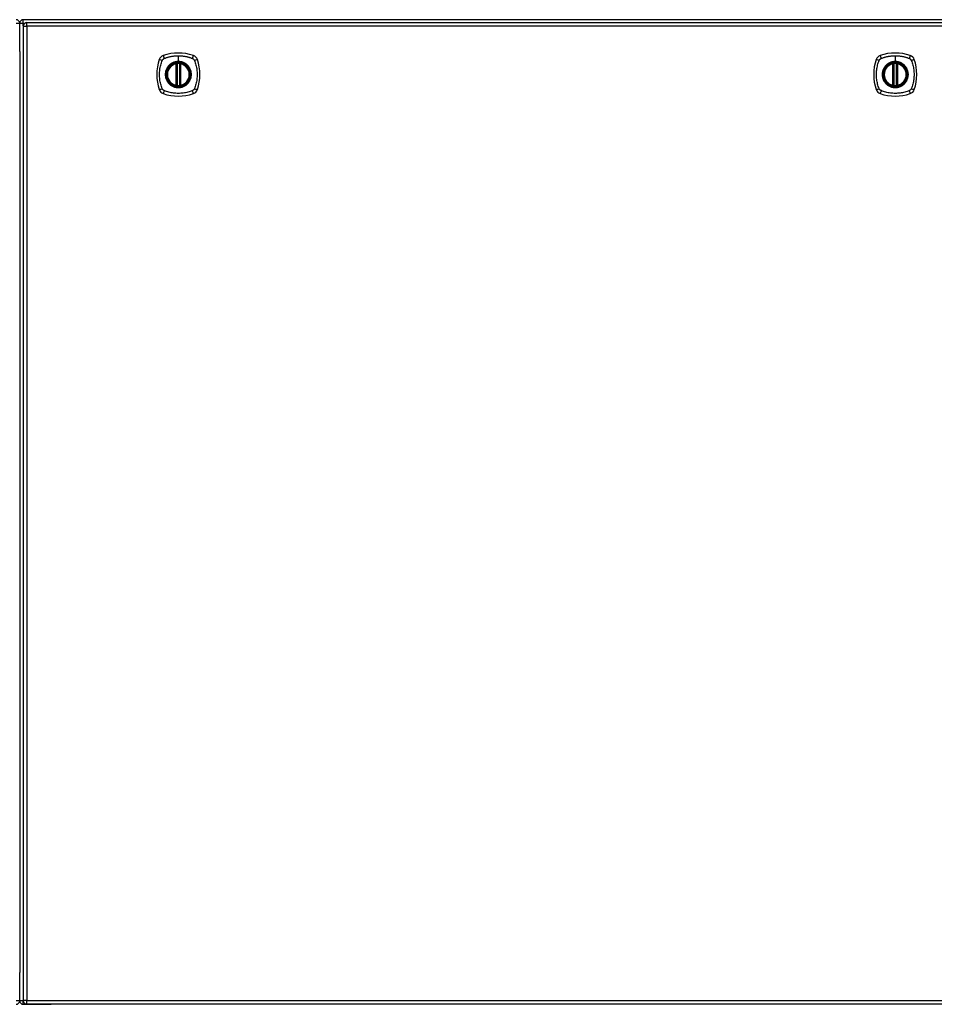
# Model space of a CAD drawing. Header units: inches. Extents: x 20 to 506, y 54 to 235.
# Tile 13 of 22: x 214 to 239, y 128 to 155. Entities that reach past the tile are written whole.
import ezdxf

# ---------------------------------------------------------------- set-up
doc = ezdxf.new("R2010")
doc.units = ezdxf.units.IN
doc.header["$MEASUREMENT"] = 0
doc.layers.add('Visible Edges(ANSI)', color=7, linetype='Continuous', lineweight=25)
doc.layers.add('Visible Tangent Edges(ANSI)', color=7, linetype='Continuous', lineweight=25)

msp = doc.modelspace()

# ---------------------------------------------------------------- linework, layer by layer
at = {"layer": 'Visible Edges(ANSI)'}
for p, q in [((213.652, 154.498), (213.652, 155.273)), ((261.553, 155.372), (213.751, 155.372)), ((213.849, 155.291), (261.454, 155.291)), ((213.75, 155.192), (213.75, 128.472)), ((213.652, 154.498), (213.652, 129.246)), ((217.941, 153.575), (217.941, 154.16)), ((217.961, 153.57), (217.961, 154.164)), ((218.04, 154.164), (218.04, 153.57)), ((218.06, 154.16), (218.06, 153.575)), ((237.593, 153.575), (237.593, 154.16)), ((237.613, 153.57), (237.613, 154.164)), ((237.691, 154.164), (237.691, 153.57)), ((237.711, 154.16), (237.711, 153.575)), ((213.652, 128.471), (213.652, 129.246)), ((213.751, 128.372), (214.518, 128.372)), ((261.454, 128.373), (213.849, 128.373)), ((261.553, 128.372), (214.518, 128.372))]:
    msp.add_line(p, q, dxfattribs=at)
at = {"layer": 'Visible Edges(ANSI)', "flags": 128}
for points in [[(217.972, 154.179), (217.97, 154.179), (217.969, 154.179), (217.967, 154.178), (217.965, 154.178), (217.964, 154.178), (217.962, 154.178), (217.961, 154.178), (217.96, 154.178), (217.958, 154.177), (217.957, 154.177), (217.956, 154.177), (217.954, 154.177), (217.953, 154.177), (217.952, 154.176), (217.951, 154.176), (217.951, 154.176), (217.95, 154.176), (217.949, 154.176), (217.949, 154.176), (217.948, 154.176), (217.948, 154.176), (217.947, 154.176), (217.947, 154.176), (217.947, 154.176)], [(218.054, 154.176), (218.054, 154.176), (218.053, 154.176), (218.053, 154.176), (218.053, 154.176), (218.052, 154.176), (218.052, 154.176), (218.051, 154.176), (218.05, 154.176), (218.049, 154.176), (218.049, 154.176), (218.048, 154.177), (218.046, 154.177), (218.045, 154.177), (218.044, 154.177), (218.043, 154.177), (218.041, 154.178), (218.04, 154.178), (218.038, 154.178), (218.037, 154.178), (218.035, 154.178), (218.034, 154.178), (218.032, 154.179), (218.031, 154.179), (218.029, 154.179)], [(237.623, 154.179), (237.622, 154.179), (237.62, 154.179), (237.619, 154.178), (237.617, 154.178), (237.615, 154.178), (237.614, 154.178), (237.612, 154.178), (237.611, 154.178), (237.61, 154.177), (237.608, 154.177), (237.607, 154.177), (237.606, 154.177), (237.605, 154.177), (237.604, 154.176), (237.603, 154.176), (237.602, 154.176), (237.601, 154.176), (237.601, 154.176), (237.6, 154.176), (237.6, 154.176), (237.599, 154.176), (237.599, 154.176), (237.599, 154.176), (237.599, 154.176)], [(237.705, 154.176), (237.705, 154.176), (237.705, 154.176), (237.705, 154.176), (237.704, 154.176), (237.704, 154.176), (237.703, 154.176), (237.703, 154.176), (237.702, 154.176), (237.701, 154.176), (237.7, 154.176), (237.699, 154.177), (237.698, 154.177), (237.697, 154.177), (237.695, 154.177), (237.694, 154.177), (237.693, 154.178), (237.691, 154.178), (237.69, 154.178), (237.688, 154.178), (237.687, 154.178), (237.685, 154.178), (237.684, 154.179), (237.682, 154.179), (237.681, 154.179)], [(217.947, 153.559), (217.947, 153.559), (217.947, 153.559), (217.948, 153.559), (217.948, 153.559), (217.949, 153.559), (217.949, 153.558), (217.95, 153.558), (217.951, 153.558), (217.951, 153.558), (217.952, 153.558), (217.953, 153.558), (217.954, 153.558), (217.956, 153.557), (217.957, 153.557), (217.958, 153.557), (217.96, 153.557), (217.961, 153.557), (217.962, 153.557), (217.964, 153.556), (217.965, 153.556), (217.967, 153.556), (217.969, 153.556), (217.97, 153.556), (217.972, 153.556)], [(218.029, 153.556), (218.031, 153.556), (218.032, 153.556), (218.034, 153.556), (218.035, 153.556), (218.037, 153.556), (218.038, 153.557), (218.04, 153.557), (218.041, 153.557), (218.043, 153.557), (218.044, 153.557), (218.045, 153.557), (218.046, 153.558), (218.048, 153.558), (218.049, 153.558), (218.049, 153.558), (218.05, 153.558), (218.051, 153.558), (218.052, 153.558), (218.052, 153.559), (218.053, 153.559), (218.053, 153.559), (218.053, 153.559), (218.054, 153.559), (218.054, 153.559)], [(237.599, 153.559), (237.599, 153.559), (237.599, 153.559), (237.599, 153.559), (237.6, 153.559), (237.6, 153.559), (237.601, 153.558), (237.601, 153.558), (237.602, 153.558), (237.603, 153.558), (237.604, 153.558), (237.605, 153.558), (237.606, 153.558), (237.607, 153.557), (237.608, 153.557), (237.61, 153.557), (237.611, 153.557), (237.612, 153.557), (237.614, 153.557), (237.615, 153.556), (237.617, 153.556), (237.619, 153.556), (237.62, 153.556), (237.622, 153.556), (237.623, 153.556)], [(237.681, 153.556), (237.682, 153.556), (237.684, 153.556), (237.685, 153.556), (237.687, 153.556), (237.688, 153.556), (237.69, 153.557), (237.691, 153.557), (237.693, 153.557), (237.694, 153.557), (237.695, 153.557), (237.697, 153.557), (237.698, 153.558), (237.699, 153.558), (237.7, 153.558), (237.701, 153.558), (237.702, 153.558), (237.703, 153.558), (237.703, 153.558), (237.704, 153.559), (237.704, 153.559), (237.705, 153.559), (237.705, 153.559), (237.705, 153.559), (237.705, 153.559)]]:
    msp.add_lwpolyline(points, dxfattribs=at)
at = {"layer": 'Visible Edges(ANSI)'}
for centre, radius in [((218, 153.867), 0.32), ((218, 153.867), 0.315), ((237.652, 153.867), 0.32), ((237.652, 153.867), 0.315)]:
    msp.add_circle(centre, radius, dxfattribs=at)
for centre, radius, start, end in [((213.553, 155.273), 0.099, 0, 90), ((213.751, 155.273), 0.099, 90, 180), ((213.849, 155.192), 0.099, 90, 180), ((218, 153.178), 1.28, 71.2278, 108.7722), ((237.652, 153.178), 1.28, 71.2278, 108.7722), ((218.689, 153.867), 1.28, 161.2278, 198.7722), ((217.646, 154.222), 0.177, 108.7722, 161.2278), ((218, 153.867), 0.313, 103.6344, 256.3656), ((218, 153.867), 0.313, 99.784, 103.6344), ((217.929, 154.16), 0.0118, 0, 103.6344), ((217.949, 154.164), 0.0118, 0, 99.784), ((218, 153.867), 0.313, 84.7499, 95.2501), ((218.052, 154.164), 0.0118, 80.216, 180), ((218, 153.867), 0.313, 76.3656, 80.216), ((218.071, 154.16), 0.0118, 76.3656, 180), ((218, 153.867), 0.313, 283.6344, 76.3656), ((218.355, 154.222), 0.177, 18.7722, 71.2278), ((217.311, 153.867), 1.28, 341.2278, 18.7722), ((238.341, 153.867), 1.28, 161.2278, 198.7722), ((237.297, 154.222), 0.177, 108.7722, 161.2278), ((237.652, 153.867), 0.313, 103.6344, 256.3656), ((237.652, 153.867), 0.313, 99.784, 103.6344), ((237.581, 154.16), 0.0118, 0, 103.6344), ((237.601, 154.164), 0.0118, 0, 99.784), ((237.652, 153.867), 0.313, 84.7499, 95.2501), ((237.703, 154.164), 0.0118, 80.216, 180), ((237.652, 153.867), 0.313, 76.3656, 80.216), ((237.723, 154.16), 0.0118, 76.3656, 180), ((237.652, 153.867), 0.313, 283.6344, 76.3656), ((238.007, 154.222), 0.177, 18.7722, 71.2278), ((236.963, 153.867), 1.28, 341.2278, 18.7722), ((217.646, 153.512), 0.177, 198.7722, 251.2278), ((217.929, 153.575), 0.0118, 256.3656, 0), ((218, 153.867), 0.313, 256.3656, 260.216), ((217.949, 153.57), 0.0118, 260.216, 0), ((218, 153.867), 0.313, 264.7499, 275.2501), ((218.052, 153.57), 0.0118, 180, 279.784), ((218, 153.867), 0.313, 279.784, 283.6344), ((218.071, 153.575), 0.0118, 180, 283.6344), ((218.355, 153.512), 0.177, 288.7722, 341.2278), ((237.297, 153.512), 0.177, 198.7722, 251.2278), ((237.581, 153.575), 0.0118, 256.3656, 0), ((237.652, 153.867), 0.313, 256.3656, 260.216), ((237.601, 153.57), 0.0118, 260.216, 0), ((237.652, 153.867), 0.313, 264.7499, 275.2501), ((237.703, 153.57), 0.0118, 180, 279.784), ((237.652, 153.867), 0.313, 279.784, 283.6344), ((237.723, 153.575), 0.0118, 180, 283.6344), ((238.007, 153.512), 0.177, 288.7722, 341.2278), ((218, 154.556), 1.28, 251.2278, 288.7722), ((237.652, 154.556), 1.28, 251.2278, 288.7722), ((213.553, 128.471), 0.099, 270, 0), ((213.751, 128.471), 0.099, 180, 270), ((213.849, 128.472), 0.099, 180, 270)]:
    msp.add_arc(centre, radius, start, end, dxfattribs=at)
at = {"layer": 'Visible Tangent Edges(ANSI)'}
for p, q in [((213.553, 155.273), (213.652, 155.273)), ((213.652, 155.273), (213.751, 155.273)), ((213.751, 155.273), (213.751, 155.372)), ((213.751, 155.273), (213.792, 155.273)), ((213.751, 155.202), (213.751, 155.273)), ((213.849, 155.192), (213.849, 155.291)), ((213.75, 155.192), (213.849, 155.192)), ((261.454, 155.192), (213.849, 155.192)), ((213.849, 155.192), (213.849, 128.472)), ((217.929, 154.16), (217.927, 154.171)), ((217.947, 154.176), (217.948, 154.17)), ((217.973, 154.167), (217.972, 154.179)), ((218, 154.384), (218, 154.224)), ((218, 154.219), (218, 154.224)), ((218.028, 154.167), (218.029, 154.179)), ((218.053, 154.17), (218.054, 154.176)), ((218.074, 154.171), (218.071, 154.16)), ((237.581, 154.16), (237.578, 154.171)), ((237.599, 154.176), (237.6, 154.17)), ((237.624, 154.167), (237.623, 154.179)), ((237.652, 154.384), (237.652, 154.224)), ((237.652, 154.219), (237.652, 154.224)), ((237.68, 154.167), (237.681, 154.179)), ((237.704, 154.17), (237.705, 154.176)), ((237.726, 154.171), (237.723, 154.16)), ((217.929, 154.16), (217.941, 154.16)), ((217.929, 154.16), (217.929, 153.575)), ((217.941, 154.16), (217.951, 154.16)), ((217.951, 154.164), (217.961, 154.164)), ((217.951, 153.575), (217.951, 154.16)), ((217.973, 153.567), (217.973, 154.167)), ((218.028, 154.167), (218.028, 153.567)), ((218.04, 154.164), (218.05, 154.164)), ((218.05, 154.16), (218.06, 154.16)), ((218.05, 154.16), (218.05, 153.575)), ((218.06, 154.16), (218.071, 154.16)), ((218.071, 153.575), (218.071, 154.16)), ((237.581, 154.16), (237.593, 154.16)), ((237.581, 154.16), (237.581, 153.575)), ((237.593, 154.16), (237.603, 154.16)), ((237.602, 154.164), (237.613, 154.164)), ((237.603, 153.575), (237.603, 154.16)), ((237.624, 153.567), (237.624, 154.167)), ((237.68, 154.167), (237.68, 153.567)), ((237.691, 154.164), (237.701, 154.164)), ((237.701, 154.16), (237.711, 154.16)), ((237.701, 154.16), (237.701, 153.575)), ((237.711, 154.16), (237.723, 154.16)), ((237.723, 153.575), (237.723, 154.16)), ((217.927, 153.563), (217.929, 153.575)), ((217.941, 153.575), (217.929, 153.575)), ((217.951, 153.575), (217.941, 153.575)), ((217.948, 153.565), (217.947, 153.559)), ((217.961, 153.57), (217.951, 153.57)), ((217.972, 153.556), (217.973, 153.567)), ((218.029, 153.556), (218.028, 153.567)), ((218.05, 153.57), (218.04, 153.57)), ((218.06, 153.575), (218.05, 153.575)), ((218.054, 153.559), (218.053, 153.565)), ((218.071, 153.575), (218.06, 153.575)), ((218.071, 153.575), (218.074, 153.563)), ((237.578, 153.563), (237.581, 153.575)), ((237.593, 153.575), (237.581, 153.575)), ((237.603, 153.575), (237.593, 153.575)), ((237.6, 153.565), (237.599, 153.559)), ((237.613, 153.57), (237.602, 153.57)), ((237.623, 153.556), (237.624, 153.567)), ((237.681, 153.556), (237.68, 153.567)), ((237.701, 153.57), (237.691, 153.57)), ((237.711, 153.575), (237.701, 153.575)), ((237.705, 153.559), (237.704, 153.565)), ((237.723, 153.575), (237.711, 153.575)), ((237.723, 153.575), (237.726, 153.563)), ((213.652, 128.471), (213.553, 128.471)), ((213.75, 128.471), (213.652, 128.471)), ((213.849, 128.472), (213.75, 128.472)), ((213.751, 128.372), (213.751, 128.462)), ((213.849, 128.373), (213.849, 128.472)), ((213.849, 128.472), (261.454, 128.472))]:
    msp.add_line(p, q, dxfattribs=at)
at = {"layer": 'Visible Tangent Edges(ANSI)', "flags": 128}
for points in [[(217.561, 153.479), (217.547, 153.512), (217.536, 153.543), (217.527, 153.575), (217.518, 153.606), (217.51, 153.638), (217.503, 153.67), (217.497, 153.703), (217.493, 153.735), (217.489, 153.768), (217.486, 153.801), (217.484, 153.834), (217.484, 153.867), (217.484, 153.9), (217.486, 153.933), (217.489, 153.966), (217.493, 153.999), (217.497, 154.031), (217.503, 154.064), (217.51, 154.096), (217.518, 154.128), (217.527, 154.16), (217.536, 154.191), (217.547, 154.222), (217.561, 154.256)], [(217.561, 154.256), (217.561, 154.257), (217.562, 154.259), (217.563, 154.26), (217.563, 154.261), (217.564, 154.263), (217.565, 154.264), (217.566, 154.265), (217.566, 154.267), (217.567, 154.268), (217.568, 154.269), (217.569, 154.271), (217.57, 154.272), (217.571, 154.273), (217.572, 154.274), (217.573, 154.276), (217.573, 154.277), (217.574, 154.278), (217.575, 154.279), (217.576, 154.28), (217.577, 154.281), (217.578, 154.283), (217.58, 154.284), (217.581, 154.285), (217.582, 154.286)], [(217.582, 154.286), (217.583, 154.287), (217.584, 154.288), (217.585, 154.289), (217.586, 154.29), (217.587, 154.291), (217.588, 154.292), (217.59, 154.293), (217.591, 154.294), (217.592, 154.295), (217.593, 154.296), (217.595, 154.297), (217.596, 154.298), (217.597, 154.299), (217.598, 154.3), (217.6, 154.3), (217.601, 154.301), (217.602, 154.302), (217.604, 154.303), (217.605, 154.304), (217.606, 154.304), (217.608, 154.305), (217.609, 154.306), (217.61, 154.306), (217.612, 154.307)], [(217.612, 154.307), (217.63, 154.315), (217.645, 154.321), (217.661, 154.326), (217.676, 154.331), (217.692, 154.336), (217.708, 154.341), (217.724, 154.346), (217.74, 154.35), (217.756, 154.354), (217.772, 154.358), (217.788, 154.361), (217.804, 154.364), (217.82, 154.368), (217.836, 154.37), (217.853, 154.373), (217.869, 154.375), (217.885, 154.377), (217.902, 154.379), (217.918, 154.38), (217.934, 154.382), (217.951, 154.383), (217.967, 154.383), (217.984, 154.384), (218, 154.384)], [(218, 154.219), (218.092, 154.207), (218.177, 154.172), (218.25, 154.116), (218.306, 154.043), (218.341, 153.958), (218.353, 153.867), (218.341, 153.776), (218.305, 153.691), (218.249, 153.618), (218.177, 153.562), (218.091, 153.527), (218, 153.515), (217.909, 153.527), (217.824, 153.562), (217.751, 153.618), (217.695, 153.691), (217.66, 153.776), (217.648, 153.867), (217.66, 153.959), (217.696, 154.044), (217.751, 154.117), (217.824, 154.172), (217.909, 154.207), (218, 154.219)], [(218, 154.224), (217.99, 154.224), (217.98, 154.223), (217.97, 154.223), (217.959, 154.222), (217.949, 154.22), (217.939, 154.219), (217.929, 154.217), (217.919, 154.215), (217.909, 154.212), (217.899, 154.209), (217.889, 154.206), (217.879, 154.203), (217.87, 154.199), (217.86, 154.195), (217.851, 154.191), (217.842, 154.187), (217.832, 154.182), (217.823, 154.177), (217.815, 154.172), (217.806, 154.166), (217.797, 154.16), (217.789, 154.154), (217.781, 154.148), (217.773, 154.142)], [(217.948, 154.17), (217.948, 154.17), (217.947, 154.17), (217.946, 154.171), (217.945, 154.171), (217.944, 154.171), (217.943, 154.172), (217.943, 154.172), (217.942, 154.172), (217.941, 154.172), (217.94, 154.172), (217.939, 154.172), (217.938, 154.172), (217.937, 154.172), (217.936, 154.172), (217.935, 154.172), (217.934, 154.172), (217.933, 154.172), (217.932, 154.172), (217.931, 154.172), (217.93, 154.172), (217.929, 154.172), (217.929, 154.172), (217.928, 154.172), (217.927, 154.171)], [(218, 154.384), (218.017, 154.384), (218.033, 154.383), (218.05, 154.383), (218.066, 154.382), (218.083, 154.38), (218.099, 154.379), (218.116, 154.377), (218.132, 154.375), (218.148, 154.373), (218.165, 154.37), (218.181, 154.367), (218.197, 154.364), (218.213, 154.361), (218.229, 154.358), (218.245, 154.354), (218.261, 154.35), (218.277, 154.346), (218.293, 154.341), (218.309, 154.336), (218.324, 154.331), (218.34, 154.326), (218.355, 154.321), (218.371, 154.315), (218.389, 154.307)], [(218.228, 154.142), (218.22, 154.148), (218.212, 154.155), (218.203, 154.16), (218.195, 154.166), (218.186, 154.172), (218.177, 154.177), (218.168, 154.182), (218.159, 154.187), (218.15, 154.191), (218.141, 154.195), (218.131, 154.199), (218.121, 154.203), (218.112, 154.206), (218.102, 154.209), (218.092, 154.212), (218.082, 154.215), (218.072, 154.217), (218.062, 154.219), (218.052, 154.22), (218.041, 154.222), (218.031, 154.223), (218.021, 154.223), (218.011, 154.224), (218, 154.224)], [(218.074, 154.171), (218.073, 154.172), (218.072, 154.172), (218.071, 154.172), (218.07, 154.172), (218.07, 154.172), (218.069, 154.172), (218.068, 154.172), (218.067, 154.172), (218.066, 154.172), (218.065, 154.172), (218.064, 154.172), (218.063, 154.172), (218.062, 154.172), (218.061, 154.172), (218.06, 154.172), (218.059, 154.172), (218.058, 154.172), (218.057, 154.172), (218.057, 154.171), (218.056, 154.171), (218.055, 154.171), (218.054, 154.17), (218.053, 154.17), (218.053, 154.17)], [(218.389, 154.307), (218.392, 154.306), (218.395, 154.304), (218.397, 154.303), (218.4, 154.301), (218.402, 154.3), (218.405, 154.298), (218.408, 154.296), (218.41, 154.294), (218.412, 154.292), (218.415, 154.29), (218.417, 154.288), (218.419, 154.286), (218.421, 154.284), (218.423, 154.282), (218.425, 154.279), (218.427, 154.277), (218.429, 154.274), (218.431, 154.272), (218.433, 154.269), (218.434, 154.267), (218.436, 154.264), (218.438, 154.261), (218.439, 154.259), (218.44, 154.256)], [(218.44, 154.256), (218.454, 154.222), (218.465, 154.191), (218.474, 154.16), (218.483, 154.128), (218.491, 154.096), (218.498, 154.064), (218.504, 154.031), (218.508, 153.999), (218.512, 153.966), (218.515, 153.933), (218.516, 153.9), (218.517, 153.867), (218.516, 153.834), (218.515, 153.801), (218.512, 153.768), (218.508, 153.735), (218.504, 153.703), (218.498, 153.67), (218.491, 153.638), (218.483, 153.606), (218.474, 153.575), (218.465, 153.543), (218.454, 153.512), (218.44, 153.479)], [(237.212, 153.479), (237.198, 153.512), (237.188, 153.543), (237.178, 153.575), (237.169, 153.606), (237.162, 153.638), (237.155, 153.67), (237.149, 153.703), (237.144, 153.735), (237.14, 153.768), (237.138, 153.801), (237.136, 153.834), (237.135, 153.867), (237.136, 153.9), (237.138, 153.933), (237.14, 153.966), (237.144, 153.999), (237.149, 154.031), (237.155, 154.064), (237.162, 154.096), (237.169, 154.128), (237.178, 154.16), (237.188, 154.191), (237.198, 154.222), (237.212, 154.256)], [(237.212, 154.256), (237.213, 154.257), (237.213, 154.259), (237.214, 154.26), (237.215, 154.261), (237.216, 154.263), (237.216, 154.264), (237.217, 154.265), (237.218, 154.267), (237.219, 154.268), (237.22, 154.269), (237.22, 154.271), (237.221, 154.272), (237.222, 154.273), (237.223, 154.274), (237.224, 154.276), (237.225, 154.277), (237.226, 154.278), (237.227, 154.279), (237.228, 154.28), (237.229, 154.281), (237.23, 154.283), (237.231, 154.284), (237.232, 154.285), (237.233, 154.286)], [(237.233, 154.286), (237.234, 154.287), (237.235, 154.288), (237.237, 154.289), (237.238, 154.29), (237.239, 154.291), (237.24, 154.292), (237.241, 154.293), (237.242, 154.294), (237.244, 154.295), (237.245, 154.296), (237.246, 154.297), (237.247, 154.298), (237.249, 154.299), (237.25, 154.3), (237.251, 154.3), (237.252, 154.301), (237.254, 154.302), (237.255, 154.303), (237.256, 154.304), (237.258, 154.304), (237.259, 154.305), (237.261, 154.306), (237.262, 154.306), (237.263, 154.307)], [(237.263, 154.307), (237.282, 154.315), (237.297, 154.321), (237.312, 154.326), (237.328, 154.331), (237.344, 154.336), (237.359, 154.341), (237.375, 154.346), (237.391, 154.35), (237.407, 154.354), (237.423, 154.358), (237.439, 154.361), (237.455, 154.364), (237.471, 154.368), (237.488, 154.37), (237.504, 154.373), (237.52, 154.375), (237.537, 154.377), (237.553, 154.379), (237.569, 154.38), (237.586, 154.382), (237.602, 154.383), (237.619, 154.383), (237.635, 154.384), (237.652, 154.384)], [(237.652, 154.219), (237.743, 154.207), (237.828, 154.172), (237.901, 154.116), (237.957, 154.043), (237.992, 153.958), (238.004, 153.867), (237.992, 153.776), (237.957, 153.691), (237.901, 153.618), (237.828, 153.562), (237.743, 153.527), (237.652, 153.515), (237.56, 153.527), (237.475, 153.562), (237.403, 153.618), (237.347, 153.691), (237.312, 153.776), (237.3, 153.867), (237.312, 153.959), (237.347, 154.044), (237.403, 154.117), (237.476, 154.172), (237.561, 154.207), (237.652, 154.219)], [(237.652, 154.224), (237.642, 154.224), (237.631, 154.223), (237.621, 154.223), (237.611, 154.222), (237.601, 154.22), (237.59, 154.219), (237.58, 154.217), (237.57, 154.215), (237.56, 154.212), (237.55, 154.209), (237.541, 154.206), (237.531, 154.203), (237.521, 154.199), (237.512, 154.195), (237.502, 154.191), (237.493, 154.187), (237.484, 154.182), (237.475, 154.177), (237.466, 154.172), (237.457, 154.166), (237.449, 154.16), (237.441, 154.154), (237.432, 154.148), (237.424, 154.142)], [(237.6, 154.17), (237.599, 154.17), (237.598, 154.17), (237.597, 154.171), (237.597, 154.171), (237.596, 154.171), (237.595, 154.172), (237.594, 154.172), (237.593, 154.172), (237.592, 154.172), (237.591, 154.172), (237.59, 154.172), (237.59, 154.172), (237.589, 154.172), (237.588, 154.172), (237.587, 154.172), (237.586, 154.172), (237.585, 154.172), (237.584, 154.172), (237.583, 154.172), (237.582, 154.172), (237.581, 154.172), (237.58, 154.172), (237.579, 154.172), (237.578, 154.171)], [(237.652, 154.384), (237.668, 154.384), (237.685, 154.383), (237.701, 154.383), (237.718, 154.382), (237.734, 154.38), (237.751, 154.379), (237.767, 154.377), (237.784, 154.375), (237.8, 154.373), (237.816, 154.37), (237.833, 154.367), (237.849, 154.364), (237.865, 154.361), (237.881, 154.358), (237.897, 154.354), (237.913, 154.35), (237.929, 154.346), (237.945, 154.341), (237.96, 154.336), (237.976, 154.331), (237.991, 154.326), (238.007, 154.321), (238.022, 154.315), (238.041, 154.307)], [(237.88, 154.142), (237.871, 154.148), (237.863, 154.155), (237.855, 154.16), (237.846, 154.166), (237.838, 154.172), (237.829, 154.177), (237.82, 154.182), (237.811, 154.187), (237.801, 154.191), (237.792, 154.195), (237.783, 154.199), (237.773, 154.203), (237.763, 154.206), (237.753, 154.209), (237.744, 154.212), (237.734, 154.215), (237.723, 154.217), (237.713, 154.219), (237.703, 154.22), (237.693, 154.222), (237.683, 154.223), (237.672, 154.223), (237.662, 154.224), (237.652, 154.224)], [(237.726, 154.171), (237.725, 154.172), (237.724, 154.172), (237.723, 154.172), (237.722, 154.172), (237.721, 154.172), (237.72, 154.172), (237.719, 154.172), (237.718, 154.172), (237.717, 154.172), (237.716, 154.172), (237.715, 154.172), (237.714, 154.172), (237.713, 154.172), (237.713, 154.172), (237.712, 154.172), (237.711, 154.172), (237.71, 154.172), (237.709, 154.172), (237.708, 154.171), (237.707, 154.171), (237.706, 154.171), (237.706, 154.17), (237.705, 154.17), (237.704, 154.17)], [(238.041, 154.307), (238.043, 154.306), (238.046, 154.304), (238.049, 154.303), (238.051, 154.301), (238.054, 154.3), (238.057, 154.298), (238.059, 154.296), (238.061, 154.294), (238.064, 154.292), (238.066, 154.29), (238.068, 154.288), (238.071, 154.286), (238.073, 154.284), (238.075, 154.282), (238.077, 154.279), (238.079, 154.277), (238.081, 154.274), (238.083, 154.272), (238.084, 154.269), (238.086, 154.267), (238.088, 154.264), (238.089, 154.261), (238.091, 154.259), (238.092, 154.256)], [(238.092, 154.256), (238.106, 154.222), (238.116, 154.191), (238.126, 154.16), (238.135, 154.128), (238.142, 154.096), (238.149, 154.064), (238.155, 154.031), (238.16, 153.999), (238.164, 153.966), (238.166, 153.933), (238.168, 153.9), (238.169, 153.867), (238.168, 153.834), (238.166, 153.801), (238.164, 153.768), (238.16, 153.735), (238.155, 153.703), (238.149, 153.67), (238.142, 153.638), (238.135, 153.606), (238.126, 153.575), (238.116, 153.543), (238.106, 153.512), (238.092, 153.479)], [(217.726, 154.095), (217.713, 154.079), (217.702, 154.062), (217.691, 154.044), (217.681, 154.026), (217.672, 154.007), (217.665, 153.988), (217.658, 153.969), (217.653, 153.949), (217.649, 153.929), (217.646, 153.908), (217.644, 153.888), (217.644, 153.867), (217.644, 153.846), (217.646, 153.826), (217.649, 153.806), (217.653, 153.785), (217.658, 153.765), (217.665, 153.746), (217.672, 153.727), (217.681, 153.708), (217.691, 153.69), (217.702, 153.673), (217.713, 153.656), (217.726, 153.64)], [(217.773, 154.142), (217.771, 154.14), (217.769, 154.138), (217.767, 154.136), (217.764, 154.135), (217.762, 154.133), (217.76, 154.131), (217.758, 154.129), (217.756, 154.127), (217.754, 154.125), (217.752, 154.123), (217.75, 154.121), (217.748, 154.119), (217.746, 154.117), (217.744, 154.115), (217.742, 154.113), (217.741, 154.111), (217.739, 154.109), (217.737, 154.107), (217.735, 154.105), (217.733, 154.103), (217.731, 154.101), (217.729, 154.099), (217.728, 154.097), (217.726, 154.095)], [(217.951, 154.164), (217.951, 154.164), (217.951, 154.165), (217.951, 154.165), (217.951, 154.165), (217.951, 154.165), (217.951, 154.166), (217.95, 154.166), (217.95, 154.166), (217.95, 154.166), (217.95, 154.167), (217.95, 154.167), (217.95, 154.167), (217.95, 154.167), (217.95, 154.168), (217.95, 154.168), (217.949, 154.168), (217.949, 154.168), (217.949, 154.168), (217.949, 154.169), (217.949, 154.169), (217.949, 154.169), (217.949, 154.169), (217.948, 154.169), (217.948, 154.17)], [(217.951, 154.16), (217.951, 154.16), (217.951, 154.16), (217.951, 154.16), (217.951, 154.161), (217.951, 154.161), (217.951, 154.161), (217.951, 154.161), (217.951, 154.161), (217.951, 154.161), (217.951, 154.162), (217.951, 154.162), (217.951, 154.162), (217.951, 154.162), (217.951, 154.162), (217.951, 154.162), (217.951, 154.163), (217.951, 154.163), (217.951, 154.163), (217.951, 154.163), (217.951, 154.163), (217.951, 154.163), (217.951, 154.164), (217.951, 154.164), (217.951, 154.164)], [(217.961, 154.164), (217.961, 154.164), (217.961, 154.164), (217.961, 154.164), (217.961, 154.164), (217.962, 154.164), (217.962, 154.164), (217.962, 154.164), (217.963, 154.165), (217.963, 154.165), (217.964, 154.165), (217.964, 154.165), (217.965, 154.165), (217.965, 154.165), (217.966, 154.165), (217.966, 154.166), (217.967, 154.166), (217.968, 154.166), (217.968, 154.166), (217.969, 154.166), (217.97, 154.166), (217.971, 154.167), (217.971, 154.167), (217.972, 154.167), (217.973, 154.167)], [(218.028, 154.167), (218.029, 154.167), (218.03, 154.167), (218.03, 154.167), (218.031, 154.166), (218.032, 154.166), (218.032, 154.166), (218.033, 154.166), (218.034, 154.166), (218.035, 154.166), (218.035, 154.165), (218.036, 154.165), (218.036, 154.165), (218.037, 154.165), (218.037, 154.165), (218.038, 154.165), (218.038, 154.165), (218.039, 154.164), (218.039, 154.164), (218.039, 154.164), (218.039, 154.164), (218.04, 154.164), (218.04, 154.164), (218.04, 154.164), (218.04, 154.164)], [(218.053, 154.17), (218.052, 154.169), (218.052, 154.169), (218.052, 154.169), (218.052, 154.169), (218.052, 154.169), (218.052, 154.168), (218.052, 154.168), (218.051, 154.168), (218.051, 154.168), (218.051, 154.168), (218.051, 154.167), (218.051, 154.167), (218.051, 154.167), (218.051, 154.167), (218.051, 154.166), (218.05, 154.166), (218.05, 154.166), (218.05, 154.166), (218.05, 154.165), (218.05, 154.165), (218.05, 154.165), (218.05, 154.165), (218.05, 154.164), (218.05, 154.164)], [(218.05, 154.164), (218.05, 154.164), (218.05, 154.164), (218.05, 154.163), (218.05, 154.163), (218.05, 154.163), (218.05, 154.163), (218.05, 154.163), (218.05, 154.163), (218.05, 154.162), (218.05, 154.162), (218.05, 154.162), (218.05, 154.162), (218.05, 154.162), (218.05, 154.162), (218.05, 154.161), (218.05, 154.161), (218.05, 154.161), (218.05, 154.161), (218.05, 154.161), (218.05, 154.161), (218.05, 154.16), (218.05, 154.16), (218.05, 154.16), (218.05, 154.16)], [(218.275, 154.095), (218.273, 154.097), (218.271, 154.099), (218.27, 154.101), (218.268, 154.103), (218.266, 154.105), (218.264, 154.107), (218.262, 154.109), (218.26, 154.111), (218.258, 154.113), (218.257, 154.115), (218.255, 154.117), (218.253, 154.119), (218.251, 154.121), (218.249, 154.123), (218.247, 154.125), (218.245, 154.127), (218.243, 154.129), (218.241, 154.131), (218.239, 154.133), (218.236, 154.135), (218.234, 154.136), (218.232, 154.138), (218.23, 154.14), (218.228, 154.142)], [(218.275, 153.64), (218.288, 153.656), (218.299, 153.673), (218.31, 153.69), (218.32, 153.708), (218.328, 153.727), (218.336, 153.746), (218.343, 153.766), (218.348, 153.786), (218.352, 153.806), (218.355, 153.826), (218.357, 153.847), (218.357, 153.867), (218.357, 153.888), (218.355, 153.908), (218.352, 153.929), (218.348, 153.949), (218.342, 153.969), (218.336, 153.988), (218.328, 154.007), (218.32, 154.026), (218.31, 154.044), (218.299, 154.062), (218.288, 154.079), (218.275, 154.095)], [(237.377, 154.095), (237.365, 154.079), (237.353, 154.062), (237.342, 154.044), (237.333, 154.026), (237.324, 154.007), (237.316, 153.988), (237.31, 153.969), (237.305, 153.949), (237.3, 153.929), (237.297, 153.908), (237.296, 153.888), (237.295, 153.867), (237.296, 153.846), (237.297, 153.826), (237.3, 153.806), (237.305, 153.785), (237.31, 153.765), (237.316, 153.746), (237.324, 153.727), (237.333, 153.708), (237.342, 153.69), (237.353, 153.673), (237.365, 153.656), (237.377, 153.64)], [(237.424, 154.142), (237.422, 154.14), (237.42, 154.138), (237.418, 154.136), (237.416, 154.135), (237.414, 154.133), (237.412, 154.131), (237.41, 154.129), (237.408, 154.127), (237.406, 154.125), (237.404, 154.123), (237.402, 154.121), (237.4, 154.119), (237.398, 154.117), (237.396, 154.115), (237.394, 154.113), (237.392, 154.111), (237.39, 154.109), (237.388, 154.107), (237.386, 154.105), (237.385, 154.103), (237.383, 154.101), (237.381, 154.099), (237.379, 154.097), (237.377, 154.095)], [(237.602, 154.164), (237.602, 154.164), (237.602, 154.165), (237.602, 154.165), (237.602, 154.165), (237.602, 154.165), (237.602, 154.166), (237.602, 154.166), (237.602, 154.166), (237.602, 154.166), (237.602, 154.167), (237.602, 154.167), (237.601, 154.167), (237.601, 154.167), (237.601, 154.168), (237.601, 154.168), (237.601, 154.168), (237.601, 154.168), (237.601, 154.168), (237.601, 154.169), (237.6, 154.169), (237.6, 154.169), (237.6, 154.169), (237.6, 154.169), (237.6, 154.17)], [(237.603, 154.16), (237.603, 154.16), (237.603, 154.16), (237.603, 154.16), (237.603, 154.161), (237.603, 154.161), (237.603, 154.161), (237.603, 154.161), (237.603, 154.161), (237.603, 154.161), (237.603, 154.162), (237.603, 154.162), (237.603, 154.162), (237.603, 154.162), (237.603, 154.162), (237.603, 154.162), (237.603, 154.163), (237.603, 154.163), (237.603, 154.163), (237.603, 154.163), (237.603, 154.163), (237.603, 154.163), (237.603, 154.164), (237.602, 154.164), (237.602, 154.164)], [(237.613, 154.164), (237.613, 154.164), (237.613, 154.164), (237.613, 154.164), (237.613, 154.164), (237.613, 154.164), (237.613, 154.164), (237.614, 154.164), (237.614, 154.165), (237.615, 154.165), (237.615, 154.165), (237.616, 154.165), (237.616, 154.165), (237.617, 154.165), (237.617, 154.165), (237.618, 154.166), (237.618, 154.166), (237.619, 154.166), (237.62, 154.166), (237.621, 154.166), (237.621, 154.166), (237.622, 154.167), (237.623, 154.167), (237.624, 154.167), (237.624, 154.167)], [(237.68, 154.167), (237.68, 154.167), (237.681, 154.167), (237.682, 154.167), (237.683, 154.166), (237.683, 154.166), (237.684, 154.166), (237.685, 154.166), (237.685, 154.166), (237.686, 154.166), (237.687, 154.165), (237.687, 154.165), (237.688, 154.165), (237.688, 154.165), (237.689, 154.165), (237.689, 154.165), (237.69, 154.165), (237.69, 154.164), (237.69, 154.164), (237.691, 154.164), (237.691, 154.164), (237.691, 154.164), (237.691, 154.164), (237.691, 154.164), (237.691, 154.164)], [(237.704, 154.17), (237.704, 154.169), (237.704, 154.169), (237.704, 154.169), (237.703, 154.169), (237.703, 154.169), (237.703, 154.168), (237.703, 154.168), (237.703, 154.168), (237.703, 154.168), (237.703, 154.168), (237.703, 154.167), (237.702, 154.167), (237.702, 154.167), (237.702, 154.167), (237.702, 154.166), (237.702, 154.166), (237.702, 154.166), (237.702, 154.166), (237.702, 154.165), (237.702, 154.165), (237.702, 154.165), (237.702, 154.165), (237.701, 154.164), (237.701, 154.164)], [(237.701, 154.164), (237.701, 154.164), (237.701, 154.164), (237.701, 154.163), (237.701, 154.163), (237.701, 154.163), (237.701, 154.163), (237.701, 154.163), (237.701, 154.163), (237.701, 154.162), (237.701, 154.162), (237.701, 154.162), (237.701, 154.162), (237.701, 154.162), (237.701, 154.162), (237.701, 154.161), (237.701, 154.161), (237.701, 154.161), (237.701, 154.161), (237.701, 154.161), (237.701, 154.161), (237.701, 154.16), (237.701, 154.16), (237.701, 154.16), (237.701, 154.16)], [(237.927, 154.095), (237.925, 154.097), (237.923, 154.099), (237.921, 154.101), (237.919, 154.103), (237.917, 154.105), (237.916, 154.107), (237.914, 154.109), (237.912, 154.111), (237.91, 154.113), (237.908, 154.115), (237.906, 154.117), (237.904, 154.119), (237.902, 154.121), (237.9, 154.123), (237.898, 154.125), (237.896, 154.127), (237.894, 154.129), (237.892, 154.131), (237.89, 154.133), (237.888, 154.135), (237.886, 154.136), (237.884, 154.138), (237.882, 154.14), (237.88, 154.142)], [(237.927, 153.64), (237.939, 153.656), (237.951, 153.673), (237.962, 153.69), (237.971, 153.708), (237.98, 153.727), (237.988, 153.746), (237.994, 153.766), (237.999, 153.786), (238.003, 153.806), (238.006, 153.826), (238.008, 153.847), (238.009, 153.867), (238.008, 153.888), (238.006, 153.908), (238.003, 153.929), (237.999, 153.949), (237.994, 153.969), (237.988, 153.988), (237.98, 154.007), (237.971, 154.026), (237.962, 154.044), (237.951, 154.062), (237.939, 154.079), (237.927, 154.095)], [(217.726, 153.64), (217.728, 153.638), (217.729, 153.635), (217.731, 153.633), (217.733, 153.631), (217.735, 153.629), (217.737, 153.627), (217.739, 153.625), (217.741, 153.623), (217.742, 153.621), (217.744, 153.619), (217.746, 153.617), (217.748, 153.615), (217.75, 153.613), (217.752, 153.611), (217.754, 153.609), (217.756, 153.607), (217.758, 153.605), (217.76, 153.604), (217.762, 153.602), (217.764, 153.6), (217.767, 153.598), (217.769, 153.596), (217.771, 153.594), (217.773, 153.593)], [(218.228, 153.593), (218.23, 153.594), (218.232, 153.596), (218.234, 153.598), (218.236, 153.6), (218.239, 153.602), (218.241, 153.604), (218.243, 153.605), (218.245, 153.607), (218.247, 153.609), (218.249, 153.611), (218.251, 153.613), (218.253, 153.615), (218.255, 153.617), (218.256, 153.619), (218.258, 153.621), (218.26, 153.623), (218.262, 153.625), (218.264, 153.627), (218.266, 153.629), (218.268, 153.631), (218.27, 153.633), (218.271, 153.635), (218.273, 153.638), (218.275, 153.64)], [(237.377, 153.64), (237.379, 153.638), (237.381, 153.635), (237.383, 153.633), (237.385, 153.631), (237.386, 153.629), (237.388, 153.627), (237.39, 153.625), (237.392, 153.623), (237.394, 153.621), (237.396, 153.619), (237.398, 153.617), (237.4, 153.615), (237.402, 153.613), (237.404, 153.611), (237.406, 153.609), (237.408, 153.607), (237.41, 153.605), (237.412, 153.604), (237.414, 153.602), (237.416, 153.6), (237.418, 153.598), (237.42, 153.596), (237.422, 153.594), (237.424, 153.593)], [(237.88, 153.593), (237.882, 153.594), (237.884, 153.596), (237.886, 153.598), (237.888, 153.6), (237.89, 153.602), (237.892, 153.604), (237.894, 153.605), (237.896, 153.607), (237.898, 153.609), (237.9, 153.611), (237.902, 153.613), (237.904, 153.615), (237.906, 153.617), (237.908, 153.619), (237.91, 153.621), (237.912, 153.623), (237.914, 153.625), (237.916, 153.627), (237.917, 153.629), (237.919, 153.631), (237.921, 153.633), (237.923, 153.635), (237.925, 153.638), (237.927, 153.64)], [(217.612, 153.427), (217.609, 153.429), (217.606, 153.43), (217.604, 153.432), (217.601, 153.433), (217.598, 153.435), (217.596, 153.437), (217.593, 153.438), (217.591, 153.44), (217.589, 153.442), (217.586, 153.444), (217.584, 153.446), (217.582, 153.448), (217.58, 153.451), (217.577, 153.453), (217.575, 153.455), (217.573, 153.458), (217.572, 153.46), (217.57, 153.463), (217.568, 153.465), (217.566, 153.468), (217.565, 153.47), (217.563, 153.473), (217.562, 153.476), (217.561, 153.479)], [(218.389, 153.427), (218.355, 153.413), (218.324, 153.403), (218.293, 153.393), (218.261, 153.385), (218.229, 153.377), (218.197, 153.37), (218.165, 153.364), (218.132, 153.359), (218.1, 153.356), (218.067, 153.353), (218.034, 153.351), (218.001, 153.351), (217.968, 153.351), (217.935, 153.353), (217.902, 153.355), (217.869, 153.359), (217.836, 153.364), (217.804, 153.37), (217.772, 153.377), (217.74, 153.385), (217.708, 153.393), (217.676, 153.403), (217.645, 153.413), (217.612, 153.427)], [(217.773, 153.593), (217.789, 153.58), (217.806, 153.568), (217.823, 153.558), (217.842, 153.548), (217.86, 153.539), (217.879, 153.532), (217.899, 153.525), (217.919, 153.52), (217.939, 153.516), (217.959, 153.513), (217.98, 153.511), (218.001, 153.51), (218.021, 153.511), (218.042, 153.513), (218.062, 153.516), (218.082, 153.52), (218.102, 153.525), (218.122, 153.532), (218.141, 153.539), (218.16, 153.548), (218.178, 153.558), (218.195, 153.568), (218.212, 153.58), (218.228, 153.593)], [(217.927, 153.563), (217.928, 153.563), (217.929, 153.563), (217.929, 153.562), (217.93, 153.562), (217.931, 153.562), (217.932, 153.562), (217.933, 153.562), (217.934, 153.562), (217.935, 153.562), (217.936, 153.562), (217.937, 153.562), (217.938, 153.562), (217.939, 153.562), (217.94, 153.562), (217.941, 153.562), (217.942, 153.562), (217.943, 153.563), (217.943, 153.563), (217.944, 153.563), (217.945, 153.563), (217.946, 153.564), (217.947, 153.564), (217.948, 153.564), (217.948, 153.565)], [(217.948, 153.565), (217.948, 153.565), (217.949, 153.565), (217.949, 153.565), (217.949, 153.566), (217.949, 153.566), (217.949, 153.566), (217.949, 153.566), (217.949, 153.566), (217.95, 153.567), (217.95, 153.567), (217.95, 153.567), (217.95, 153.567), (217.95, 153.568), (217.95, 153.568), (217.95, 153.568), (217.95, 153.568), (217.95, 153.569), (217.951, 153.569), (217.951, 153.569), (217.951, 153.569), (217.951, 153.57), (217.951, 153.57), (217.951, 153.57), (217.951, 153.57)], [(217.951, 153.57), (217.951, 153.571), (217.951, 153.571), (217.951, 153.571), (217.951, 153.571), (217.951, 153.571), (217.951, 153.571), (217.951, 153.572), (217.951, 153.572), (217.951, 153.572), (217.951, 153.572), (217.951, 153.572), (217.951, 153.572), (217.951, 153.573), (217.951, 153.573), (217.951, 153.573), (217.951, 153.573), (217.951, 153.573), (217.951, 153.573), (217.951, 153.574), (217.951, 153.574), (217.951, 153.574), (217.951, 153.574), (217.951, 153.574), (217.951, 153.575)], [(217.973, 153.567), (217.972, 153.567), (217.971, 153.568), (217.971, 153.568), (217.97, 153.568), (217.969, 153.568), (217.968, 153.568), (217.968, 153.568), (217.967, 153.569), (217.966, 153.569), (217.966, 153.569), (217.965, 153.569), (217.965, 153.569), (217.964, 153.569), (217.964, 153.57), (217.963, 153.57), (217.963, 153.57), (217.962, 153.57), (217.962, 153.57), (217.962, 153.57), (217.961, 153.57), (217.961, 153.57), (217.961, 153.57), (217.961, 153.57), (217.961, 153.57)], [(218.04, 153.57), (218.04, 153.57), (218.04, 153.57), (218.04, 153.57), (218.039, 153.57), (218.039, 153.57), (218.039, 153.57), (218.039, 153.57), (218.038, 153.57), (218.038, 153.57), (218.037, 153.57), (218.037, 153.569), (218.036, 153.569), (218.036, 153.569), (218.035, 153.569), (218.035, 153.569), (218.034, 153.569), (218.033, 153.568), (218.032, 153.568), (218.032, 153.568), (218.031, 153.568), (218.03, 153.568), (218.03, 153.568), (218.029, 153.567), (218.028, 153.567)], [(218.05, 153.575), (218.05, 153.574), (218.05, 153.574), (218.05, 153.574), (218.05, 153.574), (218.05, 153.574), (218.05, 153.573), (218.05, 153.573), (218.05, 153.573), (218.05, 153.573), (218.05, 153.573), (218.05, 153.573), (218.05, 153.572), (218.05, 153.572), (218.05, 153.572), (218.05, 153.572), (218.05, 153.572), (218.05, 153.572), (218.05, 153.571), (218.05, 153.571), (218.05, 153.571), (218.05, 153.571), (218.05, 153.571), (218.05, 153.571), (218.05, 153.57)], [(218.05, 153.57), (218.05, 153.57), (218.05, 153.57), (218.05, 153.57), (218.05, 153.569), (218.05, 153.569), (218.05, 153.569), (218.05, 153.569), (218.05, 153.568), (218.051, 153.568), (218.051, 153.568), (218.051, 153.568), (218.051, 153.567), (218.051, 153.567), (218.051, 153.567), (218.051, 153.567), (218.051, 153.566), (218.052, 153.566), (218.052, 153.566), (218.052, 153.566), (218.052, 153.566), (218.052, 153.565), (218.052, 153.565), (218.052, 153.565), (218.053, 153.565)], [(218.053, 153.565), (218.053, 153.564), (218.054, 153.564), (218.055, 153.564), (218.056, 153.563), (218.057, 153.563), (218.057, 153.563), (218.058, 153.563), (218.059, 153.562), (218.06, 153.562), (218.061, 153.562), (218.062, 153.562), (218.063, 153.562), (218.064, 153.562), (218.065, 153.562), (218.066, 153.562), (218.067, 153.562), (218.068, 153.562), (218.069, 153.562), (218.07, 153.562), (218.07, 153.562), (218.071, 153.562), (218.072, 153.563), (218.073, 153.563), (218.074, 153.563)], [(218.44, 153.479), (218.439, 153.476), (218.438, 153.473), (218.436, 153.47), (218.434, 153.468), (218.433, 153.465), (218.431, 153.463), (218.429, 153.46), (218.427, 153.458), (218.425, 153.455), (218.423, 153.453), (218.421, 153.451), (218.419, 153.449), (218.417, 153.446), (218.415, 153.444), (218.412, 153.442), (218.41, 153.44), (218.408, 153.438), (218.405, 153.437), (218.403, 153.435), (218.4, 153.433), (218.397, 153.432), (218.395, 153.43), (218.392, 153.429), (218.389, 153.427)], [(237.263, 153.427), (237.261, 153.429), (237.258, 153.43), (237.255, 153.432), (237.252, 153.433), (237.25, 153.435), (237.247, 153.437), (237.245, 153.438), (237.242, 153.44), (237.24, 153.442), (237.238, 153.444), (237.235, 153.446), (237.233, 153.448), (237.231, 153.451), (237.229, 153.453), (237.227, 153.455), (237.225, 153.458), (237.223, 153.46), (237.221, 153.463), (237.22, 153.465), (237.218, 153.468), (237.216, 153.47), (237.215, 153.473), (237.213, 153.476), (237.212, 153.479)], [(238.041, 153.427), (238.007, 153.413), (237.976, 153.403), (237.945, 153.393), (237.913, 153.385), (237.881, 153.377), (237.849, 153.37), (237.816, 153.364), (237.784, 153.359), (237.751, 153.356), (237.718, 153.353), (237.685, 153.351), (237.652, 153.351), (237.619, 153.351), (237.586, 153.353), (237.553, 153.355), (237.52, 153.359), (237.488, 153.364), (237.455, 153.37), (237.423, 153.377), (237.391, 153.385), (237.359, 153.393), (237.328, 153.403), (237.297, 153.413), (237.263, 153.427)], [(237.424, 153.593), (237.441, 153.58), (237.457, 153.568), (237.475, 153.558), (237.493, 153.548), (237.512, 153.539), (237.531, 153.532), (237.551, 153.525), (237.57, 153.52), (237.591, 153.516), (237.611, 153.513), (237.631, 153.511), (237.652, 153.51), (237.673, 153.511), (237.693, 153.513), (237.713, 153.516), (237.734, 153.52), (237.754, 153.525), (237.773, 153.532), (237.792, 153.539), (237.811, 153.548), (237.829, 153.558), (237.847, 153.568), (237.863, 153.58), (237.88, 153.593)], [(237.578, 153.563), (237.579, 153.563), (237.58, 153.563), (237.581, 153.562), (237.582, 153.562), (237.583, 153.562), (237.584, 153.562), (237.585, 153.562), (237.586, 153.562), (237.587, 153.562), (237.588, 153.562), (237.589, 153.562), (237.59, 153.562), (237.59, 153.562), (237.591, 153.562), (237.592, 153.562), (237.593, 153.562), (237.594, 153.563), (237.595, 153.563), (237.596, 153.563), (237.597, 153.563), (237.597, 153.564), (237.598, 153.564), (237.599, 153.564), (237.6, 153.565)], [(237.6, 153.565), (237.6, 153.565), (237.6, 153.565), (237.6, 153.565), (237.6, 153.566), (237.601, 153.566), (237.601, 153.566), (237.601, 153.566), (237.601, 153.566), (237.601, 153.567), (237.601, 153.567), (237.601, 153.567), (237.601, 153.567), (237.602, 153.568), (237.602, 153.568), (237.602, 153.568), (237.602, 153.568), (237.602, 153.569), (237.602, 153.569), (237.602, 153.569), (237.602, 153.569), (237.602, 153.57), (237.602, 153.57), (237.602, 153.57), (237.602, 153.57)], [(237.602, 153.57), (237.602, 153.571), (237.603, 153.571), (237.603, 153.571), (237.603, 153.571), (237.603, 153.571), (237.603, 153.571), (237.603, 153.572), (237.603, 153.572), (237.603, 153.572), (237.603, 153.572), (237.603, 153.572), (237.603, 153.572), (237.603, 153.573), (237.603, 153.573), (237.603, 153.573), (237.603, 153.573), (237.603, 153.573), (237.603, 153.573), (237.603, 153.574), (237.603, 153.574), (237.603, 153.574), (237.603, 153.574), (237.603, 153.574), (237.603, 153.575)], [(237.624, 153.567), (237.624, 153.567), (237.623, 153.568), (237.622, 153.568), (237.621, 153.568), (237.621, 153.568), (237.62, 153.568), (237.619, 153.568), (237.618, 153.569), (237.618, 153.569), (237.617, 153.569), (237.617, 153.569), (237.616, 153.569), (237.616, 153.569), (237.615, 153.57), (237.615, 153.57), (237.614, 153.57), (237.614, 153.57), (237.613, 153.57), (237.613, 153.57), (237.613, 153.57), (237.613, 153.57), (237.613, 153.57), (237.613, 153.57), (237.613, 153.57)], [(237.691, 153.57), (237.691, 153.57), (237.691, 153.57), (237.691, 153.57), (237.691, 153.57), (237.691, 153.57), (237.69, 153.57), (237.69, 153.57), (237.69, 153.57), (237.689, 153.57), (237.689, 153.57), (237.688, 153.569), (237.688, 153.569), (237.687, 153.569), (237.687, 153.569), (237.686, 153.569), (237.685, 153.569), (237.685, 153.568), (237.684, 153.568), (237.683, 153.568), (237.683, 153.568), (237.682, 153.568), (237.681, 153.568), (237.68, 153.567), (237.68, 153.567)], [(237.701, 153.575), (237.701, 153.574), (237.701, 153.574), (237.701, 153.574), (237.701, 153.574), (237.701, 153.574), (237.701, 153.573), (237.701, 153.573), (237.701, 153.573), (237.701, 153.573), (237.701, 153.573), (237.701, 153.573), (237.701, 153.572), (237.701, 153.572), (237.701, 153.572), (237.701, 153.572), (237.701, 153.572), (237.701, 153.572), (237.701, 153.571), (237.701, 153.571), (237.701, 153.571), (237.701, 153.571), (237.701, 153.571), (237.701, 153.571), (237.701, 153.57)], [(237.701, 153.57), (237.701, 153.57), (237.702, 153.57), (237.702, 153.57), (237.702, 153.569), (237.702, 153.569), (237.702, 153.569), (237.702, 153.569), (237.702, 153.568), (237.702, 153.568), (237.702, 153.568), (237.702, 153.568), (237.702, 153.567), (237.703, 153.567), (237.703, 153.567), (237.703, 153.567), (237.703, 153.566), (237.703, 153.566), (237.703, 153.566), (237.703, 153.566), (237.703, 153.566), (237.704, 153.565), (237.704, 153.565), (237.704, 153.565), (237.704, 153.565)], [(237.704, 153.565), (237.705, 153.564), (237.706, 153.564), (237.706, 153.564), (237.707, 153.563), (237.708, 153.563), (237.709, 153.563), (237.71, 153.563), (237.711, 153.562), (237.712, 153.562), (237.713, 153.562), (237.713, 153.562), (237.714, 153.562), (237.715, 153.562), (237.716, 153.562), (237.717, 153.562), (237.718, 153.562), (237.719, 153.562), (237.72, 153.562), (237.721, 153.562), (237.722, 153.562), (237.723, 153.562), (237.724, 153.563), (237.725, 153.563), (237.726, 153.563)], [(238.092, 153.479), (238.091, 153.476), (238.089, 153.473), (238.088, 153.47), (238.086, 153.468), (238.084, 153.465), (238.083, 153.463), (238.081, 153.46), (238.079, 153.458), (238.077, 153.455), (238.075, 153.453), (238.073, 153.451), (238.071, 153.449), (238.069, 153.446), (238.066, 153.444), (238.064, 153.442), (238.062, 153.44), (238.059, 153.438), (238.057, 153.437), (238.054, 153.435), (238.051, 153.433), (238.049, 153.432), (238.046, 153.43), (238.043, 153.429), (238.041, 153.427)]]:
    msp.add_lwpolyline(points, dxfattribs=at)
at = {"layer": 'Visible Tangent Edges(ANSI)'}
for centre, radius in [((218, 153.867), 0.346), ((218, 153.867), 0.342), ((218, 153.867), 0.325), ((218, 153.867), 0.324), ((237.652, 153.867), 0.346), ((237.652, 153.867), 0.342), ((237.652, 153.867), 0.325), ((237.652, 153.867), 0.324)]:
    msp.add_circle(centre, radius, dxfattribs=at)
for centre, start, end in [((218, 153.867), 103.6344, 256.3656), ((218, 153.867), 84.7499, 95.2501), ((218, 153.867), 283.6344, 76.3656), ((237.652, 153.867), 103.6344, 256.3656), ((237.652, 153.867), 84.7499, 95.2501), ((237.652, 153.867), 283.6344, 76.3656), ((218, 153.867), 264.7499, 275.2501), ((237.652, 153.867), 264.7499, 275.2501)]:
    msp.add_arc(centre, 0.301, start, end, dxfattribs=at)
for centre, major_axis, ratio, start_param, end_param in [((217.588, 154.242), (-0.112, 0.037), 0.042597, 4.975842, 6.113112), ((217.626, 154.279), (-0.037, 0.112), 0.042597, 0.170073, 1.307344), ((218.375, 154.279), (0.037, 0.112), 0.042597, 4.975842, 6.113112), ((218.413, 154.242), (0.112, 0.037), 0.042597, 0.170073, 1.307344), ((237.24, 154.242), (-0.112, 0.037), 0.042597, 4.975842, 6.113112), ((237.278, 154.279), (-0.037, 0.112), 0.042597, 0.170073, 1.307344), ((238.026, 154.279), (0.037, 0.112), 0.042597, 4.975842, 6.113112), ((238.064, 154.242), (0.112, 0.037), 0.042597, 0.170073, 1.307344), ((217.947, 154.175), (-0.00893, -0.00773), 0.431674, 0, 1.315955), ((217.953, 154.164), (-0.0116, -0.0021), 0.025638, 4.856604, 6.283185), ((218.048, 154.164), (0.0116, -0.0021), 0.025638, 0, 1.426581), ((218.054, 154.175), (0.00893, -0.00773), 0.431674, 4.96723, 6.283185), ((237.599, 154.175), (-0.00893, -0.00773), 0.431674, 0, 1.315955), ((237.604, 154.164), (-0.0116, -0.0021), 0.025638, 4.856604, 6.283185), ((237.7, 154.164), (0.0116, -0.0021), 0.025638, 0, 1.426581), ((237.705, 154.175), (0.00893, -0.00773), 0.431674, 4.96723, 6.283185), ((217.588, 153.493), (-0.112, -0.037), 0.042597, 0.170073, 1.307344), ((217.626, 153.455), (-0.037, -0.112), 0.042597, 4.975842, 6.113112), ((217.947, 153.559), (-0.00893, 0.00773), 0.431674, 4.96723, 6.283185), ((217.953, 153.57), (-0.0116, 0.0021), 0.025638, 0, 1.426581), ((218.048, 153.57), (0.0116, 0.0021), 0.025638, 4.856604, 6.283185), ((218.054, 153.559), (0.00893, 0.00773), 0.431674, 0, 1.315955), ((218.375, 153.455), (0.037, -0.112), 0.042597, 0.170073, 1.307344), ((218.413, 153.493), (0.112, -0.037), 0.042597, 4.975842, 6.113112), ((237.24, 153.493), (-0.112, -0.037), 0.042597, 0.170073, 1.307344), ((237.278, 153.455), (-0.037, -0.112), 0.042597, 4.975842, 6.113112), ((237.599, 153.559), (-0.00893, 0.00773), 0.431674, 4.96723, 6.283185), ((237.604, 153.57), (-0.0116, 0.0021), 0.025638, 0, 1.426581), ((237.7, 153.57), (0.0116, 0.0021), 0.025638, 4.856604, 6.283185), ((237.705, 153.559), (0.00893, 0.00773), 0.431674, 0, 1.315955), ((238.026, 153.455), (0.037, -0.112), 0.042597, 0.170073, 1.307344), ((238.064, 153.493), (0.112, -0.037), 0.042597, 4.975842, 6.113112)]:
    msp.add_ellipse(centre, major_axis=major_axis, ratio=ratio, start_param=start_param, end_param=end_param, dxfattribs=at)

doc.saveas('drawing.dxf')
